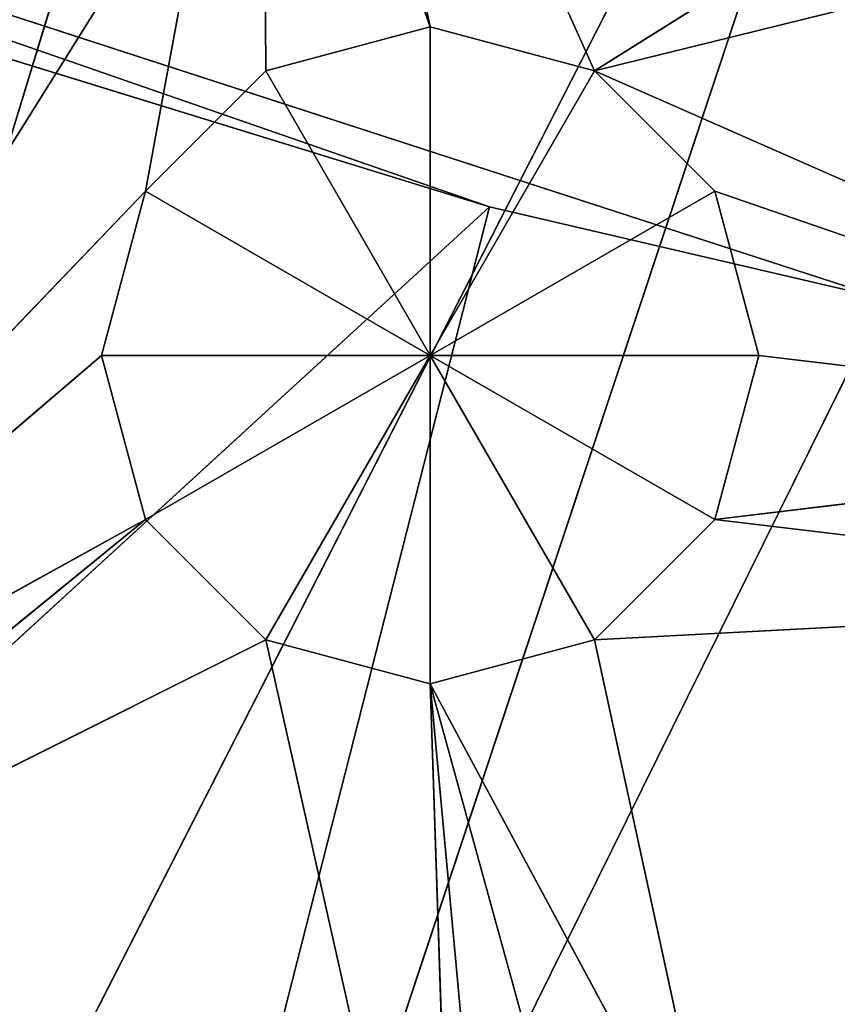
# Model space of a CAD drawing. Extents: x 0 to 49.9, y 0 to 49.9.
# Tile 159 of 190: x 22 to 22.8, y 14.5 to 15.4. Entities that reach past the tile are written whole.
import ezdxf

# ---------------------------------------------------------------- set-up
doc = ezdxf.new("R2010")
doc.units = 0
doc.header["$LTSCALE"] = 25.4
doc.layers.get('0').update_dxf_attribs({"color": 13, "linetype": 'CONTINUOUS'})

# ---------------------------------------------------------------- blocks, each defined once
blk = doc.blocks.new('REFLECTOR-LED-GU10-8348-83')
at = {"color": 7}
for p, q in [((18.44241, 52.43299, 40.25899), (23.42901, 52.43299, 32.28522)), ((18.44241, 52.43299, 40.25899), (23.42901, 52.43299, 32.28522)), ((20.54236, 52.43299, 40.98817), (23.42901, 52.43299, 32.28522)), ((20.54236, 52.43299, 40.98817), (23.42901, 52.43299, 32.28522)), ((22.13318, 51.38377, 34.93732), (22.08989, 51.88377, 34.77575)), ((22.08989, 51.88377, 34.77575), (22.13318, 51.88377, 34.93732)), ((22.13318, 51.38377, 34.93732), (22.08989, 51.88377, 34.77575)), ((22.08989, 51.38377, 34.77575), (22.08989, 51.88377, 34.77575)), ((22.08989, 51.38377, 34.77575), (22.08989, 51.88377, 34.77575)), ((22.08989, 51.38377, 34.77575), (22.13318, 51.88377, 34.61417)), ((22.13318, 51.88377, 34.61417), (22.08989, 51.88377, 34.77575)), ((22.08989, 51.38377, 34.77575), (22.13318, 51.88377, 34.61417)), ((22.08989, 51.88377, 34.77575), (22.13318, 51.88377, 34.93732)), ((22.08989, 51.88377, 34.77575), (22.41304, 51.88377, 34.77575)), ((22.08989, 51.88377, 34.77575), (22.41304, 51.88377, 34.77575)), ((22.13318, 51.88377, 34.61417), (22.08989, 51.88377, 34.77575)), ((22.25146, 51.38377, 35.0556), (22.13318, 51.88377, 34.93732)), ((22.13318, 51.88377, 34.93732), (22.25146, 51.88377, 35.0556)), ((22.25146, 51.38377, 35.0556), (22.13318, 51.88377, 34.93732)), ((22.13318, 51.38377, 34.93732), (22.13318, 51.88377, 34.93732)), ((22.13318, 51.38377, 34.93732), (22.13318, 51.88377, 34.93732)), ((22.13318, 51.38377, 34.61417), (22.13318, 51.88377, 34.61417)), ((22.13318, 51.38377, 34.61417), (22.13318, 51.88377, 34.61417)), ((22.13318, 51.38377, 34.61417), (22.25146, 51.88377, 34.49589)), ((22.25146, 51.88377, 34.49589), (22.13318, 51.88377, 34.61417)), ((22.13318, 51.38377, 34.61417), (22.25146, 51.88377, 34.49589)), ((22.25146, 51.88377, 34.49589), (22.13318, 51.88377, 34.61417)), ((22.41304, 51.88377, 34.77575), (22.13318, 51.88377, 34.61417)), ((22.13318, 51.88377, 34.93732), (22.25146, 51.88377, 35.0556)), ((22.13318, 51.88377, 34.93732), (22.41304, 51.88377, 34.77575)), ((22.13318, 51.88377, 34.93732), (22.41304, 51.88377, 34.77575)), ((22.41304, 51.88377, 34.77575), (22.13318, 51.88377, 34.61417)), ((22.41304, 51.38377, 35.09889), (22.25146, 51.88377, 35.0556)), ((22.25146, 51.88377, 35.0556), (22.41304, 51.88377, 35.09889)), ((22.41304, 51.38377, 35.09889), (22.25146, 51.88377, 35.0556)), ((22.25146, 51.38377, 35.0556), (22.25146, 51.88377, 35.0556)), ((22.25146, 51.38377, 35.0556), (22.25146, 51.88377, 35.0556)), ((22.25146, 51.38377, 34.49589), (22.25146, 51.88377, 34.49589)), ((22.25146, 51.38377, 34.49589), (22.25146, 51.88377, 34.49589)), ((22.25146, 51.38377, 34.49589), (22.41304, 51.88377, 34.4526)), ((22.41304, 51.88377, 34.4526), (22.25146, 51.88377, 34.49589)), ((22.25146, 51.38377, 34.49589), (22.41304, 51.88377, 34.4526)), ((22.25146, 51.88377, 34.49589), (22.41304, 51.88377, 34.77575)), ((22.25146, 51.88377, 34.49589), (22.41304, 51.88377, 34.77575)), ((22.41304, 51.88377, 34.4526), (22.25146, 51.88377, 34.49589)), ((22.41304, 51.88377, 34.77575), (22.25146, 51.88377, 35.0556)), ((22.25146, 51.88377, 35.0556), (22.41304, 51.88377, 35.09889)), ((22.41304, 51.88377, 34.77575), (22.25146, 51.88377, 35.0556)), ((22.41304, 51.88377, 34.4526), (22.41304, 51.38377, 34.4526)), ((22.41304, 51.38377, 34.4526), (22.57461, 51.88377, 34.49589)), ((22.57461, 51.88377, 34.49589), (22.41304, 51.88377, 34.4526)), ((22.41304, 51.38377, 34.4526), (22.57461, 51.88377, 34.49589)), ((22.57461, 51.38377, 35.0556), (22.41304, 51.88377, 35.09889)), ((22.41304, 51.88377, 35.09889), (22.57461, 51.88377, 35.0556)), ((22.57461, 51.38377, 35.0556), (22.41304, 51.88377, 35.09889)), ((22.41304, 51.38377, 35.09889), (22.41304, 51.88377, 35.09889)), ((22.41304, 51.38377, 35.09889), (22.41304, 51.88377, 35.09889)), ((22.41304, 51.88377, 34.4526), (22.41304, 51.38377, 34.4526)), ((22.41304, 51.88377, 34.4526), (22.41304, 51.88377, 34.77575)), ((22.41304, 51.88377, 34.4526), (22.41304, 51.88377, 34.77575)), ((22.57461, 51.88377, 34.49589), (22.41304, 51.88377, 34.4526)), ((22.57461, 51.88377, 34.49589), (22.41304, 51.88377, 34.77575)), ((22.57461, 51.88377, 35.0556), (22.41304, 51.88377, 34.77575)), ((22.41304, 51.88377, 34.77575), (22.69289, 51.88377, 34.93732)), ((22.57461, 51.88377, 35.0556), (22.41304, 51.88377, 34.77575)), ((22.41304, 51.88377, 35.09889), (22.57461, 51.88377, 35.0556)), ((22.41304, 51.88377, 35.09889), (22.41304, 51.88377, 34.77575)), ((22.41304, 51.88377, 35.09889), (22.41304, 51.88377, 34.77575)), ((22.69289, 51.88377, 34.61417), (22.41304, 51.88377, 34.77575)), ((22.57461, 51.88377, 34.49589), (22.41304, 51.88377, 34.77575)), ((22.69289, 51.88377, 34.61417), (22.41304, 51.88377, 34.77575)), ((22.73619, 51.88377, 34.77575), (22.41304, 51.88377, 34.77575)), ((22.73619, 51.88377, 34.77575), (22.41304, 51.88377, 34.77575)), ((22.41304, 51.88377, 34.77575), (22.69289, 51.88377, 34.93732)), ((22.57461, 51.38377, 34.49589), (22.57461, 51.88377, 34.49589)), ((22.57461, 51.38377, 34.49589), (22.57461, 51.88377, 34.49589)), ((22.57461, 51.38377, 34.49589), (22.69289, 51.88377, 34.61417)), ((22.69289, 51.88377, 34.61417), (22.57461, 51.88377, 34.49589)), ((22.57461, 51.38377, 34.49589), (22.69289, 51.88377, 34.61417)), ((22.69289, 51.38377, 34.93732), (22.57461, 51.88377, 35.0556)), ((22.57461, 51.88377, 35.0556), (22.69289, 51.88377, 34.93732)), ((22.69289, 51.38377, 34.93732), (22.57461, 51.88377, 35.0556)), ((22.57461, 51.38377, 35.0556), (22.57461, 51.88377, 35.0556)), ((22.57461, 51.38377, 35.0556), (22.57461, 51.88377, 35.0556)), ((22.57461, 51.88377, 35.0556), (22.69289, 51.88377, 34.93732)), ((22.69289, 51.88377, 34.61417), (22.57461, 51.88377, 34.49589)), ((22.69289, 51.38377, 34.61417), (22.69289, 51.88377, 34.61417)), ((22.69289, 51.38377, 34.61417), (22.69289, 51.88377, 34.61417)), ((22.69289, 51.38377, 34.61417), (22.73619, 51.88377, 34.77575)), ((22.73619, 51.88377, 34.77575), (22.69289, 51.88377, 34.61417)), ((22.69289, 51.38377, 34.61417), (22.73619, 51.88377, 34.77575)), ((22.73619, 51.38377, 34.77575), (22.69289, 51.88377, 34.93732)), ((22.69289, 51.88377, 34.93732), (22.73619, 51.88377, 34.77575)), ((22.73619, 51.38377, 34.77575), (22.69289, 51.88377, 34.93732)), ((22.69289, 51.38377, 34.93732), (22.69289, 51.88377, 34.93732)), ((22.69289, 51.38377, 34.93732), (22.69289, 51.88377, 34.93732)), ((22.73619, 51.88377, 34.77575), (22.69289, 51.88377, 34.61417)), ((22.69289, 51.88377, 34.93732), (22.73619, 51.88377, 34.77575)), ((22.73619, 51.38377, 34.77575), (22.73619, 51.88377, 34.77575)), ((22.73619, 51.38377, 34.77575), (22.73619, 51.88377, 34.77575)), ((22.13318, 51.38377, 34.61417), (21.47471, 51.38377, 35.30089)), ((21.47471, 51.38377, 35.30089), (22.13318, 51.38377, 34.93732)), ((21.47471, 51.38377, 35.30089), (22.13318, 51.38377, 34.93732)), ((21.47471, 51.38377, 35.30089), (22.08989, 51.38377, 34.77575)), ((21.47471, 51.38377, 35.30089), (22.08989, 51.38377, 34.77575)), ((22.13318, 51.38377, 34.61417), (21.47471, 51.38377, 35.30089)), ((21.57003, 51.38377, 35.39621), (22.25146, 51.38377, 35.0556)), ((21.57003, 51.38377, 35.39621), (22.25146, 51.38377, 35.0556)), ((21.57003, 51.38377, 35.39621), (22.13318, 51.38377, 34.93732)), ((21.57003, 51.38377, 35.39621), (22.13318, 51.38377, 34.93732)), ((22.08989, 51.38377, 34.77575), (22.13318, 51.38377, 34.93732)), ((22.13318, 51.38377, 34.61417), (22.08989, 51.38377, 34.77575)), ((22.08989, 51.38377, 34.77575), (22.13318, 51.38377, 34.93732)), ((22.13318, 51.38377, 34.61417), (22.08989, 51.38377, 34.77575)), ((22.25146, 51.38377, 34.49589), (22.13318, 51.38377, 34.61417)), ((22.13318, 51.38377, 34.61417), (22.24817, 51.38377, 33.98956)), ((22.13318, 51.38377, 34.61417), (22.24817, 51.38377, 33.98956)), ((22.13318, 51.38377, 34.93732), (22.25146, 51.38377, 35.0556)), ((22.13318, 51.38377, 34.93732), (22.25146, 51.38377, 35.0556)), ((22.25146, 51.38377, 34.49589), (22.13318, 51.38377, 34.61417)), ((22.25146, 51.38377, 34.49589), (22.24817, 51.38377, 33.98956)), ((22.24817, 51.38377, 33.98956), (22.41304, 51.38377, 34.4526)), ((22.24817, 51.38377, 33.98956), (22.41304, 51.38377, 34.4526)), ((22.25146, 51.38377, 34.49589), (22.24817, 51.38377, 33.98956)), ((22.41304, 51.38377, 34.4526), (22.25146, 51.38377, 34.49589)), ((22.4394, 51.38377, 35.89342), (22.25146, 51.38377, 35.0556)), ((22.25146, 51.38377, 35.0556), (22.41304, 51.38377, 35.09889)), ((22.4394, 51.38377, 35.89342), (22.25146, 51.38377, 35.0556)), ((22.25146, 51.38377, 35.0556), (22.41304, 51.38377, 35.09889)), ((22.41304, 51.38377, 34.4526), (22.25146, 51.38377, 34.49589)), ((22.28534, 51.38377, 33.85085), (22.41304, 51.38377, 34.4526)), ((22.28534, 51.38377, 33.85085), (22.41304, 51.38377, 34.4526)), ((22.28534, 51.38377, 33.85085), (22.57461, 51.38377, 34.49589)), ((22.28534, 51.38377, 33.85085), (22.57461, 51.38377, 34.49589)), ((22.57461, 51.38377, 34.49589), (22.41304, 51.38377, 34.4526)), ((22.47429, 51.38377, 35.76321), (22.41304, 51.38377, 35.09889)), ((22.41304, 51.38377, 35.09889), (22.56961, 51.38377, 35.66788)), ((22.47429, 51.38377, 35.76321), (22.41304, 51.38377, 35.09889)), ((22.4394, 51.38377, 35.89342), (22.41304, 51.38377, 35.09889)), ((22.4394, 51.38377, 35.89342), (22.41304, 51.38377, 35.09889)), ((22.41304, 51.38377, 35.09889), (22.56961, 51.38377, 35.66788)), ((22.41304, 51.38377, 35.09889), (22.69983, 51.38377, 35.63299)), ((22.41304, 51.38377, 35.09889), (22.69983, 51.38377, 35.63299)), ((22.41304, 51.38377, 35.09889), (22.57461, 51.38377, 35.0556)), ((22.57461, 51.38377, 34.49589), (22.41304, 51.38377, 34.4526)), ((22.41304, 51.38377, 35.09889), (22.57461, 51.38377, 35.0556)), ((22.69289, 51.38377, 34.61417), (22.57461, 51.38377, 34.49589)), ((22.57461, 51.38377, 34.49589), (23.386, 51.38377, 34.85316)), ((22.57461, 51.38377, 34.49589), (23.386, 51.38377, 34.85316)), ((22.57461, 51.38377, 34.49589), (23.00928, 51.38377, 34.38817)), ((22.57461, 51.38377, 34.49589), (23.00928, 51.38377, 34.38817)), ((22.57461, 51.38377, 34.49589), (22.90773, 51.38377, 34.28662)), ((22.57461, 51.38377, 34.49589), (22.90773, 51.38377, 34.28662)), ((22.57461, 51.38377, 35.0556), (22.69983, 51.38377, 35.63299)), ((22.57461, 51.38377, 35.0556), (22.69983, 51.38377, 35.63299)), ((22.57461, 51.38377, 35.0556), (23.34271, 51.38377, 35.01473)), ((22.57461, 51.38377, 35.0556), (23.34271, 51.38377, 35.01473)), ((22.57461, 51.38377, 35.0556), (22.69289, 51.38377, 34.93732)), ((22.69289, 51.38377, 34.61417), (22.57461, 51.38377, 34.49589)), ((22.57461, 51.38377, 35.0556), (22.69289, 51.38377, 34.93732)), ((23.386, 51.38377, 34.85316), (22.69289, 51.38377, 34.61417)), ((22.69289, 51.38377, 34.93732), (23.34271, 51.38377, 35.01473)), ((22.69289, 51.38377, 34.93732), (23.34271, 51.38377, 35.01473)), ((22.69289, 51.38377, 34.93732), (23.386, 51.38377, 34.85316)), ((22.69289, 51.38377, 34.93732), (23.386, 51.38377, 34.85316)), ((22.69289, 51.38377, 34.93732), (22.73619, 51.38377, 34.77575)), ((22.73619, 51.38377, 34.77575), (22.69289, 51.38377, 34.61417)), ((23.386, 51.38377, 34.85316), (22.69289, 51.38377, 34.61417)), ((22.73619, 51.38377, 34.77575), (22.69289, 51.38377, 34.61417)), ((22.69289, 51.38377, 34.93732), (22.73619, 51.38377, 34.77575)), ((22.73619, 51.38377, 34.77575), (23.386, 51.38377, 34.85316)), ((22.73619, 51.38377, 34.77575), (23.386, 51.38377, 34.85316)), ((19.40898, 39.58706, 43.04713), (24.93875, 39.58706, 24.93875)), ((19.40898, 39.58706, 43.04713), (24.93875, 39.58706, 24.93875)), ((19.40898, 38.58706, 43.04713), (24.93875, 38.58706, 24.93875)), ((19.40898, 38.58706, 43.04713), (24.93875, 38.58706, 24.93875))]:
    blk.add_line(p, q, dxfattribs=at)
at = {"color": 18}
for p, q in [((22.47117, 27.9628, 34.62952), (20.88056, 29.42502, 36.08852)), ((22.47117, 27.9628, 34.62952), (20.88056, 29.42502, 36.08852)), ((22.47117, 27.9628, 34.62952), (22.01089, 29.42502, 36.43718)), ((22.01089, 29.42502, 36.43718), (22.85963, 27.9628, 34.72023)), ((22.47117, 27.9628, 34.62952), (22.01089, 29.42502, 36.43718)), ((22.01089, 29.42502, 36.43718), (22.85963, 27.9628, 34.72023)), ((20.87138, 10.82843, 34.0742), (22.47117, 27.9628, 34.62952)), ((20.87138, 10.82843, 34.0742), (22.47117, 27.9628, 34.62952)), ((22.47117, 27.9628, 34.62952), (21.51855, 27.9628, 34.33567)), ((22.47117, 27.9628, 34.62952), (21.51855, 27.9628, 34.33567)), ((22.85963, 27.9628, 34.72023), (22.47117, 27.9628, 34.62952)), ((22.85963, 10.82843, 34.72023), (22.47117, 27.9628, 34.62952)), ((22.85963, 27.9628, 34.72023), (22.47117, 27.9628, 34.62952)), ((22.85963, 10.82843, 34.72023), (22.47117, 27.9628, 34.62952)), ((22.85963, 10.82843, 34.72023), (20.87138, 10.82843, 34.0742)), ((22.85963, 10.82843, 34.72023), (20.87138, 10.82843, 34.0742)), ((21.55796, 10, 36.45266), (23.42474, 6, 32.79418)), ((21.55796, 10, 36.45266), (23.42474, 6, 32.79418))]:
    blk.add_line(p, q, dxfattribs=at)
at = {"color": 7}
mesh = blk.add_polyface(dxfattribs=at)
corners = [(18.44241, 52.43299, 40.25899), (23.42901, 52.43299, 32.28522), (21.98108, 52.43299, 31.83093)]
mesh.append_faces([[corners[k] for k in face] for face in [(0, 1, 2)]], dxfattribs={"color": 7})
mesh = blk.add_polyface(dxfattribs=at)
corners = [(20.54236, 52.43299, 40.98817), (23.42901, 52.43299, 32.28522), (18.44241, 52.43299, 40.25899)]
mesh.append_faces([[corners[k] for k in face] for face in [(0, 1, 2)]], dxfattribs={"color": 7})
mesh = blk.add_polyface(dxfattribs=at)
corners = [(22.72076, 52.43299, 41.43095), (23.42901, 52.43299, 32.28522), (20.54236, 52.43299, 40.98817)]
mesh.append_faces([[corners[k] for k in face] for face in [(0, 1, 2)]], dxfattribs={"color": 7})
mesh = blk.add_polyface(dxfattribs=at)
corners = [(22.72076, 52.43299, 41.43095), (24.93875, 52.43299, 32.43875), (23.42901, 52.43299, 32.28522)]
mesh.append_faces([[corners[k] for k in face] for face in [(0, 1, 2)]], dxfattribs={"color": 7})
mesh = blk.add_polyface(dxfattribs=at)
corners = [(24.93875, 52.43299, 41.57943), (24.93875, 52.43299, 32.43875), (22.72076, 52.43299, 41.43095)]
mesh.append_faces([[corners[k] for k in face] for face in [(0, 1, 2)]], dxfattribs={"color": 7})
mesh = blk.add_polyface(dxfattribs=at)
corners = [(22.13318, 51.88377, 34.93732), (22.13318, 51.38377, 34.93732), (22.08989, 51.88377, 34.77575)]
mesh.append_faces([[corners[k] for k in face] for face in [(0, 1, 2)]], dxfattribs={"color": 7})
mesh = blk.add_polyface(dxfattribs=at)
corners = [(22.08989, 51.88377, 34.77575), (22.13318, 51.38377, 34.93732), (22.08989, 51.38377, 34.77575)]
mesh.append_faces([[corners[k] for k in face] for face in [(0, 1, 2)]], dxfattribs={"color": 7})
mesh = blk.add_polyface(dxfattribs=at)
corners = [(22.08989, 51.88377, 34.77575), (22.08989, 51.38377, 34.77575), (22.13318, 51.88377, 34.61417)]
mesh.append_faces([[corners[k] for k in face] for face in [(0, 1, 2)]], dxfattribs={"color": 7})
mesh = blk.add_polyface(dxfattribs=at)
corners = [(22.13318, 51.88377, 34.61417), (22.08989, 51.38377, 34.77575), (22.13318, 51.38377, 34.61417)]
mesh.append_faces([[corners[k] for k in face] for face in [(0, 1, 2)]], dxfattribs={"color": 7})
mesh = blk.add_polyface(dxfattribs=at)
corners = [(22.13318, 51.88377, 34.93732), (22.08989, 51.88377, 34.77575), (22.41304, 51.88377, 34.77575)]
mesh.append_faces([[corners[k] for k in face] for face in [(0, 1, 2)]], dxfattribs={"color": 7})
mesh = blk.add_polyface(dxfattribs=at)
corners = [(22.08989, 51.88377, 34.77575), (22.13318, 51.88377, 34.61417), (22.41304, 51.88377, 34.77575)]
mesh.append_faces([[corners[k] for k in face] for face in [(0, 1, 2)]], dxfattribs={"color": 7})
mesh = blk.add_polyface(dxfattribs=at)
corners = [(22.25146, 51.88377, 35.0556), (22.25146, 51.38377, 35.0556), (22.13318, 51.88377, 34.93732)]
mesh.append_faces([[corners[k] for k in face] for face in [(0, 1, 2)]], dxfattribs={"color": 7})
mesh = blk.add_polyface(dxfattribs=at)
corners = [(22.13318, 51.88377, 34.93732), (22.25146, 51.38377, 35.0556), (22.13318, 51.38377, 34.93732)]
mesh.append_faces([[corners[k] for k in face] for face in [(0, 1, 2)]], dxfattribs={"color": 7})
mesh = blk.add_polyface(dxfattribs=at)
corners = [(22.25146, 51.88377, 34.49589), (22.13318, 51.88377, 34.61417), (22.13318, 51.38377, 34.61417)]
mesh.append_faces([[corners[k] for k in face] for face in [(0, 1, 2)]], dxfattribs={"color": 7})
mesh = blk.add_polyface(dxfattribs=at)
corners = [(22.25146, 51.88377, 34.49589), (22.13318, 51.38377, 34.61417), (22.25146, 51.38377, 34.49589)]
mesh.append_faces([[corners[k] for k in face] for face in [(0, 1, 2)]], dxfattribs={"color": 7})
mesh = blk.add_polyface(dxfattribs=at)
corners = [(22.41304, 51.88377, 34.77575), (22.13318, 51.88377, 34.61417), (22.25146, 51.88377, 34.49589)]
mesh.append_faces([[corners[k] for k in face] for face in [(0, 1, 2)]], dxfattribs={"color": 7})
mesh = blk.add_polyface(dxfattribs=at)
corners = [(22.25146, 51.88377, 35.0556), (22.13318, 51.88377, 34.93732), (22.41304, 51.88377, 34.77575)]
mesh.append_faces([[corners[k] for k in face] for face in [(0, 1, 2)]], dxfattribs={"color": 7})
mesh = blk.add_polyface(dxfattribs=at)
corners = [(22.41304, 51.38377, 35.09889), (22.25146, 51.88377, 35.0556), (22.41304, 51.88377, 35.09889)]
mesh.append_faces([[corners[k] for k in face] for face in [(0, 1, 2)]], dxfattribs={"color": 7})
mesh = blk.add_polyface(dxfattribs=at)
corners = [(22.41304, 51.38377, 35.09889), (22.25146, 51.38377, 35.0556), (22.25146, 51.88377, 35.0556)]
mesh.append_faces([[corners[k] for k in face] for face in [(0, 1, 2)]], dxfattribs={"color": 7})
mesh = blk.add_polyface(dxfattribs=at)
corners = [(22.41304, 51.88377, 34.4526), (22.25146, 51.88377, 34.49589), (22.25146, 51.38377, 34.49589)]
mesh.append_faces([[corners[k] for k in face] for face in [(0, 1, 2)]], dxfattribs={"color": 7})
mesh = blk.add_polyface(dxfattribs=at)
corners = [(22.41304, 51.88377, 34.4526), (22.25146, 51.38377, 34.49589), (22.41304, 51.38377, 34.4526)]
mesh.append_faces([[corners[k] for k in face] for face in [(0, 1, 2)]], dxfattribs={"color": 7})
mesh = blk.add_polyface(dxfattribs=at)
corners = [(22.41304, 51.88377, 34.77575), (22.25146, 51.88377, 34.49589), (22.41304, 51.88377, 34.4526)]
mesh.append_faces([[corners[k] for k in face] for face in [(0, 1, 2)]], dxfattribs={"color": 7})
mesh = blk.add_polyface(dxfattribs=at)
corners = [(22.41304, 51.88377, 35.09889), (22.25146, 51.88377, 35.0556), (22.41304, 51.88377, 34.77575)]
mesh.append_faces([[corners[k] for k in face] for face in [(0, 1, 2)]], dxfattribs={"color": 7})
mesh = blk.add_polyface(dxfattribs=at)
corners = [(22.57461, 51.88377, 34.49589), (22.41304, 51.88377, 34.4526), (22.41304, 51.38377, 34.4526)]
mesh.append_faces([[corners[k] for k in face] for face in [(0, 1, 2)]], dxfattribs={"color": 7})
mesh = blk.add_polyface(dxfattribs=at)
corners = [(22.57461, 51.88377, 34.49589), (22.41304, 51.38377, 34.4526), (22.57461, 51.38377, 34.49589)]
mesh.append_faces([[corners[k] for k in face] for face in [(0, 1, 2)]], dxfattribs={"color": 7})
mesh = blk.add_polyface(dxfattribs=at)
corners = [(22.57461, 51.38377, 35.0556), (22.41304, 51.88377, 35.09889), (22.57461, 51.88377, 35.0556)]
mesh.append_faces([[corners[k] for k in face] for face in [(0, 1, 2)]], dxfattribs={"color": 7})
mesh = blk.add_polyface(dxfattribs=at)
corners = [(22.57461, 51.38377, 35.0556), (22.41304, 51.38377, 35.09889), (22.41304, 51.88377, 35.09889)]
mesh.append_faces([[corners[k] for k in face] for face in [(0, 1, 2)]], dxfattribs={"color": 7})
mesh = blk.add_polyface(dxfattribs=at)
corners = [(22.41304, 51.88377, 34.77575), (22.41304, 51.88377, 34.4526), (22.57461, 51.88377, 34.49589)]
mesh.append_faces([[corners[k] for k in face] for face in [(0, 1, 2)]], dxfattribs={"color": 7})
mesh = blk.add_polyface(dxfattribs=at)
corners = [(22.57461, 51.88377, 35.0556), (22.41304, 51.88377, 34.77575), (22.69289, 51.88377, 34.93732)]
mesh.append_faces([[corners[k] for k in face] for face in [(0, 1, 2)]], dxfattribs={"color": 7})
mesh = blk.add_polyface(dxfattribs=at)
corners = [(22.41304, 51.88377, 35.09889), (22.41304, 51.88377, 34.77575), (22.57461, 51.88377, 35.0556)]
mesh.append_faces([[corners[k] for k in face] for face in [(0, 1, 2)]], dxfattribs={"color": 7})
mesh = blk.add_polyface(dxfattribs=at)
corners = [(22.41304, 51.88377, 34.77575), (22.57461, 51.88377, 34.49589), (22.69289, 51.88377, 34.61417)]
mesh.append_faces([[corners[k] for k in face] for face in [(0, 1, 2)]], dxfattribs={"color": 7})
mesh = blk.add_polyface(dxfattribs=at)
corners = [(22.41304, 51.88377, 34.77575), (22.69289, 51.88377, 34.61417), (22.73619, 51.88377, 34.77575)]
mesh.append_faces([[corners[k] for k in face] for face in [(0, 1, 2)]], dxfattribs={"color": 7})
mesh = blk.add_polyface(dxfattribs=at)
corners = [(22.69289, 51.88377, 34.93732), (22.41304, 51.88377, 34.77575), (22.73619, 51.88377, 34.77575)]
mesh.append_faces([[corners[k] for k in face] for face in [(0, 1, 2)]], dxfattribs={"color": 7})
mesh = blk.add_polyface(dxfattribs=at)
corners = [(22.69289, 51.88377, 34.61417), (22.57461, 51.88377, 34.49589), (22.57461, 51.38377, 34.49589)]
mesh.append_faces([[corners[k] for k in face] for face in [(0, 1, 2)]], dxfattribs={"color": 7})
mesh = blk.add_polyface(dxfattribs=at)
corners = [(22.69289, 51.88377, 34.61417), (22.57461, 51.38377, 34.49589), (22.69289, 51.38377, 34.61417)]
mesh.append_faces([[corners[k] for k in face] for face in [(0, 1, 2)]], dxfattribs={"color": 7})
mesh = blk.add_polyface(dxfattribs=at)
corners = [(22.69289, 51.88377, 34.93732), (22.69289, 51.38377, 34.93732), (22.57461, 51.88377, 35.0556)]
mesh.append_faces([[corners[k] for k in face] for face in [(0, 1, 2)]], dxfattribs={"color": 7})
mesh = blk.add_polyface(dxfattribs=at)
corners = [(22.57461, 51.88377, 35.0556), (22.69289, 51.38377, 34.93732), (22.57461, 51.38377, 35.0556)]
mesh.append_faces([[corners[k] for k in face] for face in [(0, 1, 2)]], dxfattribs={"color": 7})
mesh = blk.add_polyface(dxfattribs=at)
corners = [(22.69289, 51.88377, 34.61417), (22.69289, 51.38377, 34.61417), (22.73619, 51.88377, 34.77575)]
mesh.append_faces([[corners[k] for k in face] for face in [(0, 1, 2)]], dxfattribs={"color": 7})
mesh = blk.add_polyface(dxfattribs=at)
corners = [(22.73619, 51.88377, 34.77575), (22.69289, 51.38377, 34.61417), (22.73619, 51.38377, 34.77575)]
mesh.append_faces([[corners[k] for k in face] for face in [(0, 1, 2)]], dxfattribs={"color": 7})
mesh = blk.add_polyface(dxfattribs=at)
corners = [(22.73619, 51.88377, 34.77575), (22.73619, 51.38377, 34.77575), (22.69289, 51.88377, 34.93732)]
mesh.append_faces([[corners[k] for k in face] for face in [(0, 1, 2)]], dxfattribs={"color": 7})
mesh = blk.add_polyface(dxfattribs=at)
corners = [(22.69289, 51.88377, 34.93732), (22.73619, 51.38377, 34.77575), (22.69289, 51.38377, 34.93732)]
mesh.append_faces([[corners[k] for k in face] for face in [(0, 1, 2)]], dxfattribs={"color": 7})
mesh = blk.add_polyface(dxfattribs=at)
corners = [(21.47471, 51.38377, 35.30089), (22.24817, 51.38377, 33.98956), (22.13318, 51.38377, 34.61417)]
mesh.append_faces([[corners[k] for k in face] for face in [(0, 1, 2)]], dxfattribs={"color": 7})
mesh = blk.add_polyface(dxfattribs=at)
corners = [(21.47471, 51.38377, 35.30089), (22.14662, 51.38377, 34.09111), (22.24817, 51.38377, 33.98956)]
mesh.append_faces([[corners[k] for k in face] for face in [(0, 1, 2)]], dxfattribs={"color": 7})
mesh = blk.add_polyface(dxfattribs=at)
corners = [(21.47471, 51.38377, 35.30089), (22.0079, 51.38377, 34.12828), (22.14662, 51.38377, 34.09111)]
mesh.append_faces([[corners[k] for k in face] for face in [(0, 1, 2)]], dxfattribs={"color": 7})
mesh = blk.add_polyface(dxfattribs=at)
corners = [(21.57003, 51.38377, 35.39621), (21.47471, 51.38377, 35.30089), (22.13318, 51.38377, 34.93732)]
mesh.append_faces([[corners[k] for k in face] for face in [(0, 1, 2)]], dxfattribs={"color": 7})
mesh = blk.add_polyface(dxfattribs=at)
corners = [(21.47471, 51.38377, 35.30089), (22.08989, 51.38377, 34.77575), (22.13318, 51.38377, 34.93732)]
mesh.append_faces([[corners[k] for k in face] for face in [(0, 1, 2)]], dxfattribs={"color": 7})
mesh = blk.add_polyface(dxfattribs=at)
corners = [(21.47471, 51.38377, 35.30089), (22.13318, 51.38377, 34.61417), (22.08989, 51.38377, 34.77575)]
mesh.append_faces([[corners[k] for k in face] for face in [(0, 1, 2)]], dxfattribs={"color": 7})
mesh = blk.add_polyface(dxfattribs=at)
corners = [(22.4394, 51.38377, 35.89342), (21.60493, 51.38377, 35.52643), (21.57003, 51.38377, 35.39621)]
mesh.append_faces([[corners[k] for k in face] for face in [(0, 1, 2)]], dxfattribs={"color": 7})
mesh = blk.add_polyface(dxfattribs=at)
corners = [(22.4394, 51.38377, 35.89342), (21.57003, 51.38377, 35.39621), (22.25146, 51.38377, 35.0556)]
mesh.append_faces([[corners[k] for k in face] for face in [(0, 1, 2)]], dxfattribs={"color": 7})
mesh = blk.add_polyface(dxfattribs=at)
corners = [(21.57003, 51.38377, 35.39621), (22.13318, 51.38377, 34.93732), (22.25146, 51.38377, 35.0556)]
mesh.append_faces([[corners[k] for k in face] for face in [(0, 1, 2)]], dxfattribs={"color": 7})
mesh = blk.add_polyface(dxfattribs=at)
corners = [(22.13318, 51.38377, 34.61417), (22.24817, 51.38377, 33.98956), (22.25146, 51.38377, 34.49589)]
mesh.append_faces([[corners[k] for k in face] for face in [(0, 1, 2)]], dxfattribs={"color": 7})
mesh = blk.add_polyface(dxfattribs=at)
corners = [(22.25146, 51.38377, 34.49589), (22.24817, 51.38377, 33.98956), (22.41304, 51.38377, 34.4526)]
mesh.append_faces([[corners[k] for k in face] for face in [(0, 1, 2)]], dxfattribs={"color": 7})
mesh = blk.add_polyface(dxfattribs=at)
corners = [(22.41304, 51.38377, 34.4526), (22.24817, 51.38377, 33.98956), (22.28534, 51.38377, 33.85085)]
mesh.append_faces([[corners[k] for k in face] for face in [(0, 1, 2)]], dxfattribs={"color": 7})
mesh = blk.add_polyface(dxfattribs=at)
corners = [(22.4394, 51.38377, 35.89342), (22.25146, 51.38377, 35.0556), (22.41304, 51.38377, 35.09889)]
mesh.append_faces([[corners[k] for k in face] for face in [(0, 1, 2)]], dxfattribs={"color": 7})
mesh = blk.add_polyface(dxfattribs=at)
corners = [(22.57461, 51.38377, 34.49589), (22.41304, 51.38377, 34.4526), (22.28534, 51.38377, 33.85085)]
mesh.append_faces([[corners[k] for k in face] for face in [(0, 1, 2)]], dxfattribs={"color": 7})
mesh = blk.add_polyface(dxfattribs=at)
corners = [(22.57461, 51.38377, 34.49589), (22.28534, 51.38377, 33.85085), (22.90773, 51.38377, 34.28662)]
mesh.append_faces([[corners[k] for k in face] for face in [(0, 1, 2)]], dxfattribs={"color": 7})
mesh = blk.add_polyface(dxfattribs=at)
corners = [(22.47429, 51.38377, 35.76321), (22.41304, 51.38377, 35.09889), (22.56961, 51.38377, 35.66788)]
mesh.append_faces([[corners[k] for k in face] for face in [(0, 1, 2)]], dxfattribs={"color": 7})
mesh = blk.add_polyface(dxfattribs=at)
corners = [(22.4394, 51.38377, 35.89342), (22.41304, 51.38377, 35.09889), (22.47429, 51.38377, 35.76321)]
mesh.append_faces([[corners[k] for k in face] for face in [(0, 1, 2)]], dxfattribs={"color": 7})
mesh = blk.add_polyface(dxfattribs=at)
corners = [(22.56961, 51.38377, 35.66788), (22.41304, 51.38377, 35.09889), (22.69983, 51.38377, 35.63299)]
mesh.append_faces([[corners[k] for k in face] for face in [(0, 1, 2)]], dxfattribs={"color": 7})
mesh = blk.add_polyface(dxfattribs=at)
corners = [(22.69983, 51.38377, 35.63299), (22.41304, 51.38377, 35.09889), (22.57461, 51.38377, 35.0556)]
mesh.append_faces([[corners[k] for k in face] for face in [(0, 1, 2)]], dxfattribs={"color": 7})
mesh = blk.add_polyface(dxfattribs=at)
corners = [(23.386, 51.38377, 34.85316), (22.69289, 51.38377, 34.61417), (22.57461, 51.38377, 34.49589)]
mesh.append_faces([[corners[k] for k in face] for face in [(0, 1, 2)]], dxfattribs={"color": 7})
mesh = blk.add_polyface(dxfattribs=at)
corners = [(23.386, 51.38377, 34.85316), (22.57461, 51.38377, 34.49589), (23.00928, 51.38377, 34.38817)]
mesh.append_faces([[corners[k] for k in face] for face in [(0, 1, 2)]], dxfattribs={"color": 7})
mesh = blk.add_polyface(dxfattribs=at)
corners = [(22.57461, 51.38377, 34.49589), (22.90773, 51.38377, 34.28662), (23.00928, 51.38377, 34.38817)]
mesh.append_faces([[corners[k] for k in face] for face in [(0, 1, 2)]], dxfattribs={"color": 7})
mesh = blk.add_polyface(dxfattribs=at)
corners = [(22.69983, 51.38377, 35.63299), (22.57461, 51.38377, 35.0556), (23.34271, 51.38377, 35.01473)]
mesh.append_faces([[corners[k] for k in face] for face in [(0, 1, 2)]], dxfattribs={"color": 7})
mesh = blk.add_polyface(dxfattribs=at)
corners = [(22.57461, 51.38377, 35.0556), (22.69289, 51.38377, 34.93732), (23.34271, 51.38377, 35.01473)]
mesh.append_faces([[corners[k] for k in face] for face in [(0, 1, 2)]], dxfattribs={"color": 7})
mesh = blk.add_polyface(dxfattribs=at)
corners = [(23.34271, 51.38377, 35.01473), (22.69289, 51.38377, 34.93732), (23.386, 51.38377, 34.85316)]
mesh.append_faces([[corners[k] for k in face] for face in [(0, 1, 2)]], dxfattribs={"color": 7})
mesh = blk.add_polyface(dxfattribs=at)
corners = [(22.69289, 51.38377, 34.93732), (22.73619, 51.38377, 34.77575), (23.386, 51.38377, 34.85316)]
mesh.append_faces([[corners[k] for k in face] for face in [(0, 1, 2)]], dxfattribs={"color": 7})
mesh = blk.add_polyface(dxfattribs=at)
corners = [(23.386, 51.38377, 34.85316), (22.73619, 51.38377, 34.77575), (22.69289, 51.38377, 34.61417)]
mesh.append_faces([[corners[k] for k in face] for face in [(0, 1, 2)]], dxfattribs={"color": 7})
mesh = blk.add_polyface(dxfattribs=at)
corners = [(22.69983, 51.38377, 35.63299), (23.34271, 51.38377, 35.01473), (23.386, 51.38377, 35.17631)]
mesh.append_faces([[corners[k] for k in face] for face in [(0, 1, 2)]], dxfattribs={"color": 7})
mesh = blk.add_polyface(dxfattribs=at)
corners = [(22.83004, 51.38377, 35.66788), (22.69983, 51.38377, 35.63299), (23.386, 51.38377, 35.17631)]
mesh.append_faces([[corners[k] for k in face] for face in [(0, 1, 2)]], dxfattribs={"color": 7})
mesh = blk.add_polyface(dxfattribs=at)
corners = [(8.92833, 39.58706, 35.0461), (24.93875, 39.58706, 24.93875), (7.84528, 39.58706, 33.08155)]
mesh.append_faces([[corners[k] for k in face] for face in [(0, 1, 2)]], dxfattribs={"color": 7})
mesh = blk.add_polyface(dxfattribs=at)
corners = [(10.23614, 39.58706, 36.86876), (24.93875, 39.58706, 24.93875), (8.92833, 39.58706, 35.0461)]
mesh.append_faces([[corners[k] for k in face] for face in [(0, 1, 2)]], dxfattribs={"color": 7})
mesh = blk.add_polyface(dxfattribs=at)
corners = [(11.75033, 39.58706, 38.52395), (24.93875, 39.58706, 24.93875), (10.23614, 39.58706, 36.86876)]
mesh.append_faces([[corners[k] for k in face] for face in [(0, 1, 2)]], dxfattribs={"color": 7})
mesh = blk.add_polyface(dxfattribs=at)
corners = [(13.44967, 39.58706, 39.98843), (24.93875, 39.58706, 24.93875), (11.75033, 39.58706, 38.52395)]
mesh.append_faces([[corners[k] for k in face] for face in [(0, 1, 2)]], dxfattribs={"color": 7})
mesh = blk.add_polyface(dxfattribs=at)
corners = [(15.31028, 39.58706, 41.24165), (24.93875, 39.58706, 24.93875), (13.44967, 39.58706, 39.98843)]
mesh.append_faces([[corners[k] for k in face] for face in [(0, 1, 2)]], dxfattribs={"color": 7})
mesh = blk.add_polyface(dxfattribs=at)
corners = [(17.30606, 39.58706, 42.26601), (24.93875, 39.58706, 24.93875), (15.31028, 39.58706, 41.24165)]
mesh.append_faces([[corners[k] for k in face] for face in [(0, 1, 2)]], dxfattribs={"color": 7})
mesh = blk.add_polyface(dxfattribs=at)
corners = [(19.40898, 39.58706, 43.04713), (24.93875, 39.58706, 24.93875), (17.30606, 39.58706, 42.26601)]
mesh.append_faces([[corners[k] for k in face] for face in [(0, 1, 2)]], dxfattribs={"color": 7})
mesh = blk.add_polyface(dxfattribs=at)
corners = [(21.58953, 39.58706, 43.57406), (24.93875, 39.58706, 24.93875), (19.40898, 39.58706, 43.04713)]
mesh.append_faces([[corners[k] for k in face] for face in [(0, 1, 2)]], dxfattribs={"color": 7})
mesh = blk.add_polyface(dxfattribs=at)
corners = [(23.81709, 39.58706, 43.83938), (24.93875, 39.58706, 24.93875), (21.58953, 39.58706, 43.57406)]
mesh.append_faces([[corners[k] for k in face] for face in [(0, 1, 2)]], dxfattribs={"color": 7})
mesh = blk.add_polyface(dxfattribs=at)
corners = [(8.92833, 38.58706, 35.0461), (7.84528, 38.58706, 33.08155), (24.93875, 38.58706, 24.93875)]
mesh.append_faces([[corners[k] for k in face] for face in [(0, 1, 2)]], dxfattribs={"color": 7})
mesh = blk.add_polyface(dxfattribs=at)
corners = [(10.23614, 38.58706, 36.86876), (8.92833, 38.58706, 35.0461), (24.93875, 38.58706, 24.93875)]
mesh.append_faces([[corners[k] for k in face] for face in [(0, 1, 2)]], dxfattribs={"color": 7})
mesh = blk.add_polyface(dxfattribs=at)
corners = [(11.75033, 38.58706, 38.52395), (10.23614, 38.58706, 36.86876), (24.93875, 38.58706, 24.93875)]
mesh.append_faces([[corners[k] for k in face] for face in [(0, 1, 2)]], dxfattribs={"color": 7})
mesh = blk.add_polyface(dxfattribs=at)
corners = [(13.44967, 38.58706, 39.98843), (11.75033, 38.58706, 38.52395), (24.93875, 38.58706, 24.93875)]
mesh.append_faces([[corners[k] for k in face] for face in [(0, 1, 2)]], dxfattribs={"color": 7})
mesh = blk.add_polyface(dxfattribs=at)
corners = [(15.31028, 38.58706, 41.24165), (13.44967, 38.58706, 39.98843), (24.93875, 38.58706, 24.93875)]
mesh.append_faces([[corners[k] for k in face] for face in [(0, 1, 2)]], dxfattribs={"color": 7})
mesh = blk.add_polyface(dxfattribs=at)
corners = [(17.30606, 38.58706, 42.26601), (15.31028, 38.58706, 41.24165), (24.93875, 38.58706, 24.93875)]
mesh.append_faces([[corners[k] for k in face] for face in [(0, 1, 2)]], dxfattribs={"color": 7})
mesh = blk.add_polyface(dxfattribs=at)
corners = [(19.40898, 38.58706, 43.04713), (17.30606, 38.58706, 42.26601), (24.93875, 38.58706, 24.93875)]
mesh.append_faces([[corners[k] for k in face] for face in [(0, 1, 2)]], dxfattribs={"color": 7})
mesh = blk.add_polyface(dxfattribs=at)
corners = [(21.58953, 38.58706, 43.57406), (19.40898, 38.58706, 43.04713), (24.93875, 38.58706, 24.93875)]
mesh.append_faces([[corners[k] for k in face] for face in [(0, 1, 2)]], dxfattribs={"color": 7})
mesh = blk.add_polyface(dxfattribs=at)
corners = [(23.81709, 38.58706, 43.83938), (21.58953, 38.58706, 43.57406), (24.93875, 38.58706, 24.93875)]
mesh.append_faces([[corners[k] for k in face] for face in [(0, 1, 2)]], dxfattribs={"color": 7})
mesh = blk.add_polyface(dxfattribs=at)
corners = [(22.01089, 29.42502, 36.43718), (22.47117, 27.9628, 34.62952), (20.88056, 29.42502, 36.08852)]
mesh.append_faces([[corners[k] for k in face] for face in [(0, 1, 2)]], dxfattribs={"color": 7})
mesh = blk.add_polyface(dxfattribs=at)
corners = [(20.88056, 29.42502, 36.08852), (22.47117, 27.9628, 34.62952), (21.51855, 27.9628, 34.33567)]
mesh.append_faces([[corners[k] for k in face] for face in [(0, 1, 2)]], dxfattribs={"color": 7})
mesh = blk.add_polyface(dxfattribs=at)
corners = [(22.01089, 29.42502, 36.43718), (22.85963, 27.9628, 34.72023), (22.47117, 27.9628, 34.62952)]
mesh.append_faces([[corners[k] for k in face] for face in [(0, 1, 2)]], dxfattribs={"color": 7})
mesh = blk.add_polyface(dxfattribs=at)
corners = [(23.17031, 29.42502, 36.67156), (23.44833, 27.9628, 34.82706), (22.01089, 29.42502, 36.43718)]
mesh.append_faces([[corners[k] for k in face] for face in [(0, 1, 2)]], dxfattribs={"color": 7})
mesh = blk.add_polyface(dxfattribs=at)
corners = [(22.01089, 29.42502, 36.43718), (23.44833, 27.9628, 34.82706), (22.85963, 27.9628, 34.72023)]
mesh.append_faces([[corners[k] for k in face] for face in [(0, 1, 2)]], dxfattribs={"color": 7})
mesh = blk.add_polyface(dxfattribs=at)
corners = [(22.85963, 10.82843, 34.72023), (20.87138, 10.82843, 34.0742), (22.47117, 27.9628, 34.62952)]
mesh.append_faces([[corners[k] for k in face] for face in [(0, 1, 2)]], dxfattribs={"color": 7})
mesh = blk.add_polyface(dxfattribs=at)
corners = [(22.47117, 27.9628, 34.62952), (20.87138, 10.82843, 34.0742), (21.51855, 27.9628, 34.33567)]
mesh.append_faces([[corners[k] for k in face] for face in [(0, 1, 2)]], dxfattribs={"color": 7})
mesh = blk.add_polyface(dxfattribs=at)
corners = [(22.85963, 10.82843, 34.72023), (22.47117, 27.9628, 34.62952), (22.85963, 27.9628, 34.72023)]
mesh.append_faces([[corners[k] for k in face] for face in [(0, 1, 2)]], dxfattribs={"color": 7})
mesh = blk.add_polyface(dxfattribs=at)
corners = [(22.85963, 10.82843, 34.72023), (23.44769, 8, 31.95361), (20.87138, 10.82843, 34.0742)]
mesh.append_faces([[corners[k] for k in face] for face in [(0, 1, 2)]], dxfattribs={"color": 7})
mesh = blk.add_polyface(dxfattribs=at)
corners = [(22.66773, 10, 36.72189), (21.55796, 10, 36.45266), (23.42474, 6, 32.79418)]
mesh.append_faces([[corners[k] for k in face] for face in [(0, 1, 2)]], dxfattribs={"color": 7})
mesh = blk.add_polyface(dxfattribs=at)
corners = [(21.55796, 10, 36.45266), (21.96545, 6, 32.36569), (23.42474, 6, 32.79418)]
mesh.append_faces([[corners[k] for k in face] for face in [(0, 1, 2)]], dxfattribs={"color": 7})
mesh = blk.add_polyface(dxfattribs=at)
corners = [(23.79808, 10, 36.88441), (22.66773, 10, 36.72189), (23.42474, 6, 32.79418)]
mesh.append_faces([[corners[k] for k in face] for face in [(0, 1, 2)]], dxfattribs={"color": 7})

msp = doc.modelspace()

# ---------------------------------------------------------------- block references
at = {"color": 0, "extrusion": (0, -1, 1.55431e-15)}
msp.add_blockref('REFLECTOR-LED-GU10-8348-83', (0, 0, -49.8775), dxfattribs=at)

doc.saveas('drawing.dxf')
